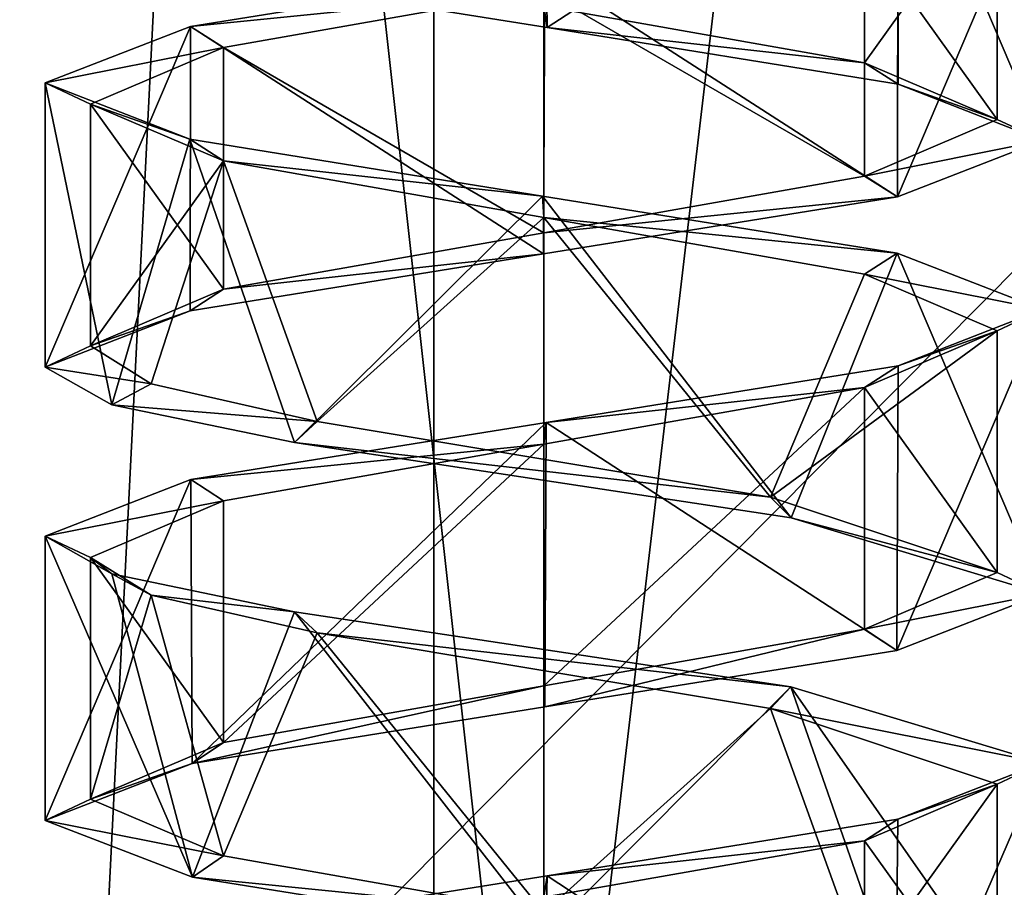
# Model space of a CAD drawing. Header units: millimetres. Extents: x -50 to 50, y -22 to 96.
# Tile 81 of 256: x -23.16 to -20.98, y 6.24 to 8.15. Entities that reach past the tile are written whole.
import ezdxf

# ---------------------------------------------------------------- set-up
doc = ezdxf.new("R2010")
doc.units = ezdxf.units.MM
doc.header["$LTSCALE"] = 65.185185
for name, color, linetype in [('1231', 7, 'CONTINUOUS'), ('1233', 7, 'CONTINUOUS'), ('1584', 7, 'CONTINUOUS'), ('1585', 7, 'CONTINUOUS'), ('1623', 7, 'CONTINUOUS'), ('1624', 7, 'CONTINUOUS'), ('3212', 7, 'CONTINUOUS'), ('3213', 7, 'CONTINUOUS'), ('3214', 7, 'CONTINUOUS'), ('3215', 7, 'CONTINUOUS'), ('3358', 7, 'CONTINUOUS'), ('3359', 7, 'CONTINUOUS'), ('3360', 7, 'CONTINUOUS'), ('3361', 7, 'CONTINUOUS'), ('3420', 7, 'CONTINUOUS'), ('3421', 7, 'CONTINUOUS'), ('3422', 7, 'CONTINUOUS'), ('3430', 7, 'CONTINUOUS'), ('3431', 7, 'CONTINUOUS'), ('3432', 7, 'CONTINUOUS'), ('3458', 7, 'CONTINUOUS'), ('3459', 7, 'CONTINUOUS'), ('3460', 7, 'CONTINUOUS'), ('3468', 7, 'CONTINUOUS'), ('3469', 7, 'CONTINUOUS'), ('3470', 7, 'CONTINUOUS'), ('3814', 7, 'CONTINUOUS'), ('3815', 7, 'CONTINUOUS'), ('3816', 7, 'CONTINUOUS'), ('3847', 7, 'CONTINUOUS'), ('3848', 7, 'CONTINUOUS'), ('3849', 7, 'CONTINUOUS'), ('3948', 7, 'CONTINUOUS'), ('3949', 7, 'CONTINUOUS'), ('3950', 7, 'CONTINUOUS'), ('3981', 7, 'CONTINUOUS'), ('3982', 7, 'CONTINUOUS'), ('3983', 7, 'CONTINUOUS'), ('474', 7, 'CONTINUOUS'), ('476', 7, 'CONTINUOUS'), ('65', 7, 'CONTINUOUS'), ('9', 7, 'CONTINUOUS')]:
    doc.layers.add(name, color=color, linetype=linetype)

msp = doc.modelspace()

# ---------------------------------------------------------------- linework, layer by layer
at = {"layer": '1231', "color": 7, "linetype": 'CONTINUOUS', "true_color": 0xe0f2ff}
for points in [[(-24, -14, -50), (-23.5, 20.5, -50), (-16.4697, 0, -50), (-24, -14, -50)], [(-23.5, 20.5, -50), (-15.5, 20.5, -50), (-16.4697, 0, -50), (-23.5, 20.5, -50)]]:
    msp.add_3dface(points, dxfattribs=at)
at = {"layer": '1233', "color": 7, "linetype": 'CONTINUOUS', "true_color": 0xe0f2ff}
for points in [[(-23.5, 20.5, 50), (-24, -14, 50), (-16.4697, 0, 50), (-23.5, 20.5, 50)], [(-20.5, 20.5, 50), (-23.5, 20.5, 50), (-16.4697, 0, 50), (-20.5, 20.5, 50)]]:
    msp.add_3dface(points, dxfattribs=at)
at = {"layer": '1584', "color": 7, "linetype": 'CONTINUOUS', "true_color": 0xe0f2ff}
for points in [[(-24, 23, 39), (-22, 23, 39), (-22, 5, 39), (-24, 23, 39)], [(-24, 5, 39), (-24, 23, 39), (-22, 5, 39), (-24, 5, 39)]]:
    msp.add_3dface(points, dxfattribs=at)
at = {"layer": '1585', "color": 7, "linetype": 'CONTINUOUS', "true_color": 0xe0f2ff}
for points in [[(-22, 5, 39), (-22, 23, 39), (-19.8787, 23, 39.8787), (-22, 5, 39)], [(-22, 5, 39), (-19.8787, 23, 39.8787), (-19.8787, 5, 39.8787), (-22, 5, 39)]]:
    msp.add_3dface(points, dxfattribs=at)
at = {"layer": '1623', "color": 7, "linetype": 'CONTINUOUS', "true_color": 0xe0f2ff}
for points in [[(-22, 5, -39), (-19.8787, 5, -39.8787), (-22, 23, -39), (-22, 5, -39)], [(-22, 23, -39), (-19.8787, 5, -39.8787), (-19.8787, 23, -39.8787), (-22, 23, -39)]]:
    msp.add_3dface(points, dxfattribs=at)
at = {"layer": '1624', "color": 7, "linetype": 'CONTINUOUS', "true_color": 0xe0f2ff}
for points in [[(-24, 5, -39), (-22, 5, -39), (-22, 23, -39), (-24, 5, -39)], [(-24, 5, -39), (-22, 23, -39), (-24, 23, -39), (-24, 5, -39)]]:
    msp.add_3dface(points, dxfattribs=at)
at = {"layer": '3212', "linetype": 'CONTINUOUS'}
for points in [[(-22.55, 6.8468, -42.9526), (-21.4551, 6.681, -42.9555), (-22.5, 6.8002, -42.866), (-22.55, 6.8468, -42.9526)], [(-22.5, 6.8002, -42.866), (-21.4551, 6.681, -42.9555), (-21.5, 6.6335, -42.866), (-22.5, 6.8002, -42.866)], [(-21.4551, 6.681, -42.9555), (-20.9, 6.5135, -42), (-21.5, 6.6335, -42.866), (-21.4551, 6.681, -42.9555)], [(-21.5, 6.6335, -42.866), (-20.9, 6.5135, -42), (-21, 6.4668, -42), (-21.5, 6.6335, -42.866)], [(-20.9, 6.5135, -42), (-21.2194, 6.3891, -41.225), (-21, 6.4668, -42), (-20.9, 6.5135, -42)], [(-21, 6.4668, -42), (-21.2194, 6.3891, -41.225), (-21.2929, 6.3418, -41.2929), (-21, 6.4668, -42)], [(-21.2194, 6.3891, -41.225), (-21.9931, 6.2645, -40.9), (-21.2929, 6.3418, -41.2929), (-21.2194, 6.3891, -41.225)], [(-21.2929, 6.3418, -41.2929), (-21.9931, 6.2645, -40.9), (-21.9999, 6.2169, -41), (-21.2929, 6.3418, -41.2929)], [(-21.9931, 6.2645, -40.9), (-22.7742, 6.1392, -41.2186), (-21.9999, 6.2169, -41), (-21.9931, 6.2645, -40.9)]]:
    msp.add_3dface(points, dxfattribs=at)
at = {"layer": '3213', "linetype": 'CONTINUOUS'}
for points in [[(-22.5, 7.2665, -42.866), (-21.5, 7.0998, -42.866), (-22.55, 7.2199, -42.9526), (-22.5, 7.2665, -42.866)], [(-22.55, 7.2199, -42.9526), (-21.5, 7.0998, -42.866), (-21.4545, 7.0539, -42.9552), (-22.55, 7.2199, -42.9526)], [(-21.5, 7.0998, -42.866), (-21, 6.9332, -42), (-21.4545, 7.0539, -42.9552), (-21.5, 7.0998, -42.866)], [(-21.4545, 7.0539, -42.9552), (-21, 6.9332, -42), (-20.9, 6.8865, -42), (-21.4545, 7.0539, -42.9552)], [(-21, 6.9332, -42), (-21.2929, 6.8082, -41.2929), (-20.9, 6.8865, -42), (-21, 6.9332, -42)], [(-20.9, 6.8865, -42), (-21.2929, 6.8082, -41.2929), (-21.2219, 6.7616, -41.2224), (-20.9, 6.8865, -42)], [(-21.2929, 6.8082, -41.2929), (-21.9999, 6.6832, -41), (-21.9978, 6.6368, -40.9), (-21.2929, 6.8082, -41.2929)], [(-21.2219, 6.7616, -41.2224), (-21.2929, 6.8082, -41.2929), (-21.9978, 6.6368, -40.9), (-21.2219, 6.7616, -41.2224)], [(-21.9999, 6.6832, -41), (-22.7071, 6.5582, -41.2929), (-22.7759, 6.5119, -41.2203), (-21.9999, 6.6832, -41)], [(-21.9978, 6.6368, -40.9), (-21.9999, 6.6832, -41), (-22.7759, 6.5119, -41.2203), (-21.9978, 6.6368, -40.9)], [(-22.7071, 6.5582, -41.2929), (-23, 6.4332, -42), (-22.7759, 6.5119, -41.2203), (-22.7071, 6.5582, -41.2929)], [(-22.7759, 6.5119, -41.2203), (-23, 6.4332, -42), (-23.1, 6.3865, -42), (-22.7759, 6.5119, -41.2203)], [(-23, 6.4332, -42), (-22.7071, 6.3082, -42.7071), (-23.1, 6.3865, -42), (-23, 6.4332, -42)], [(-23.1, 6.3865, -42), (-22.7071, 6.3082, -42.7071), (-22.7754, 6.261, -42.7803), (-23.1, 6.3865, -42)], [(-22.7071, 6.3082, -42.7071), (-22, 6.1832, -43), (-22.7754, 6.261, -42.7803), (-22.7071, 6.3082, -42.7071)], [(-22.7754, 6.261, -42.7803), (-22, 6.1832, -43), (-21.9968, 6.1361, -43.1), (-22.7754, 6.261, -42.7803)]]:
    msp.add_3dface(points, dxfattribs=at)
at = {"layer": '3214', "linetype": 'CONTINUOUS'}
for points in [[(-21.9978, 8.2638, -40.9), (-22.7795, 8.1381, -41.2239), (-21.9999, 8.2169, -41), (-21.9978, 8.2638, -40.9)], [(-21.9999, 8.2169, -41), (-22.7795, 8.1381, -41.2239), (-22.7071, 8.0918, -41.2929), (-21.9999, 8.2169, -41)], [(-22.7795, 8.1381, -41.2239), (-23.1, 8.0135, -42), (-22.7071, 8.0918, -41.2929), (-22.7795, 8.1381, -41.2239)], [(-22.7071, 8.0918, -41.2929), (-23.1, 8.0135, -42), (-23, 7.9668, -42), (-22.7071, 8.0918, -41.2929)], [(-23.1, 8.0135, -42), (-22.7811, 7.8891, -42.7746), (-23, 7.9668, -42), (-23.1, 8.0135, -42)], [(-23, 7.9668, -42), (-22.7811, 7.8891, -42.7746), (-22.7071, 7.8418, -42.7071), (-23, 7.9668, -42)], [(-22.7811, 7.8891, -42.7746), (-22.0035, 7.764, -43.1), (-22.7071, 7.8418, -42.7071), (-22.7811, 7.8891, -42.7746)], [(-22.7071, 7.8418, -42.7071), (-22.0035, 7.764, -43.1), (-22, 7.7168, -43), (-22.7071, 7.8418, -42.7071)], [(-22.0035, 7.764, -43.1), (-21.2209, 7.6382, -42.7765), (-22, 7.7168, -43), (-22.0035, 7.764, -43.1)], [(-22, 7.7168, -43), (-21.2209, 7.6382, -42.7765), (-21.2929, 7.5918, -42.7071), (-22, 7.7168, -43)], [(-21.2209, 7.6382, -42.7765), (-20.9, 7.5135, -42), (-21.2929, 7.5918, -42.7071), (-21.2209, 7.6382, -42.7765)], [(-21.2929, 7.5918, -42.7071), (-20.9, 7.5135, -42), (-21, 7.4668, -42), (-21.2929, 7.5918, -42.7071)], [(-20.9, 7.5135, -42), (-21.2187, 7.3892, -41.2257), (-21, 7.4668, -42), (-20.9, 7.5135, -42)], [(-21, 7.4668, -42), (-21.2187, 7.3892, -41.2257), (-21.2929, 7.3418, -41.2929), (-21, 7.4668, -42)], [(-21.2187, 7.3892, -41.2257), (-21.9954, 7.2641, -40.9), (-21.2929, 7.3418, -41.2929), (-21.2187, 7.3892, -41.2257)], [(-21.2929, 7.3418, -41.2929), (-21.9954, 7.2641, -40.9), (-22.0001, 7.2168, -41), (-21.2929, 7.3418, -41.2929)], [(-21.9954, 7.2641, -40.9), (-22.7787, 7.1383, -41.223), (-22.0001, 7.2168, -41), (-21.9954, 7.2641, -40.9)], [(-22.0001, 7.2168, -41), (-22.7787, 7.1383, -41.223), (-22.7071, 7.0918, -41.2929), (-22.0001, 7.2168, -41)], [(-22.7787, 7.1383, -41.223), (-23.1, 7.0135, -42), (-22.7071, 7.0918, -41.2929), (-22.7787, 7.1383, -41.223)], [(-22.7071, 7.0918, -41.2929), (-23.1, 7.0135, -42), (-23, 6.9668, -42), (-22.7071, 7.0918, -41.2929)], [(-23, 6.9668, -42), (-23.1, 7.0135, -42), (-22.9534, 6.9304, -42.5487), (-23, 6.9668, -42)], [(-22.866, 6.8835, -42.5), (-23, 6.9668, -42), (-22.9534, 6.9304, -42.5487), (-22.866, 6.8835, -42.5)], [(-22.55, 6.8468, -42.9526), (-22.866, 6.8835, -42.5), (-22.9534, 6.9304, -42.5487), (-22.55, 6.8468, -42.9526)], [(-22.55, 6.8468, -42.9526), (-22.5, 6.8002, -42.866), (-22.866, 6.8835, -42.5), (-22.55, 6.8468, -42.9526)]]:
    msp.add_3dface(points, dxfattribs=at)
at = {"layer": '3215', "linetype": 'CONTINUOUS'}
for points in [[(-22.7754, 8.261, -42.7802), (-22, 8.1832, -43), (-21.9932, 8.1355, -43.1), (-22.7754, 8.261, -42.7802)], [(-22, 8.1832, -43), (-21.2929, 8.0582, -42.7071), (-21.9932, 8.1355, -43.1), (-22, 8.1832, -43)], [(-21.9932, 8.1355, -43.1), (-21.2929, 8.0582, -42.7071), (-21.2185, 8.0108, -42.7741), (-21.9932, 8.1355, -43.1)], [(-21.2929, 8.0582, -42.7071), (-21, 7.9332, -42), (-21.2185, 8.0108, -42.7741), (-21.2929, 8.0582, -42.7071)], [(-21.2185, 8.0108, -42.7741), (-21, 7.9332, -42), (-20.9, 7.8865, -42), (-21.2185, 8.0108, -42.7741)], [(-21, 7.9332, -42), (-21.2929, 7.8081, -41.2929), (-20.9, 7.8865, -42), (-21, 7.9332, -42)], [(-20.9, 7.8865, -42), (-21.2929, 7.8081, -41.2929), (-21.2205, 7.7619, -41.2239), (-20.9, 7.8865, -42)], [(-21.2929, 7.8081, -41.2929), (-22.0001, 7.6831, -41), (-21.2205, 7.7619, -41.2239), (-21.2929, 7.8081, -41.2929)], [(-21.2205, 7.7619, -41.2239), (-22.0001, 7.6831, -41), (-22.0012, 7.6363, -40.9), (-21.2205, 7.7619, -41.2239)], [(-22.0001, 7.6831, -41), (-22.7071, 7.5582, -41.2929), (-22.0012, 7.6363, -40.9), (-22.0001, 7.6831, -41)], [(-22.0012, 7.6363, -40.9), (-22.7071, 7.5582, -41.2929), (-22.7803, 7.511, -41.2247), (-22.0012, 7.6363, -40.9)], [(-22.7071, 7.5582, -41.2929), (-23, 7.4332, -42), (-22.7803, 7.511, -41.2247), (-22.7071, 7.5582, -41.2929)], [(-22.7803, 7.511, -41.2247), (-23, 7.4332, -42), (-23.1, 7.3865, -42), (-22.7803, 7.511, -41.2247)], [(-23, 7.4332, -42), (-22.866, 7.3498, -42.5), (-23.1, 7.3865, -42), (-23, 7.4332, -42)], [(-23.1, 7.3865, -42), (-22.866, 7.3498, -42.5), (-22.9533, 7.3034, -42.5488), (-23.1, 7.3865, -42)], [(-22.866, 7.3498, -42.5), (-22.5, 7.2665, -42.866), (-22.9533, 7.3034, -42.5488), (-22.866, 7.3498, -42.5)], [(-22.5, 7.2665, -42.866), (-22.55, 7.2199, -42.9526), (-22.9533, 7.3034, -42.5488), (-22.5, 7.2665, -42.866)]]:
    msp.add_3dface(points, dxfattribs=at)
at = {"layer": '3358', "linetype": 'CONTINUOUS'}
for points in [[(-22.55, 6.8468, 41.0474), (-21.4551, 6.681, 41.0445), (-22.5, 6.8002, 41.134), (-22.55, 6.8468, 41.0474)], [(-22.5, 6.8002, 41.134), (-21.4551, 6.681, 41.0445), (-21.5, 6.6335, 41.134), (-22.5, 6.8002, 41.134)], [(-21.4551, 6.681, 41.0445), (-20.9, 6.5135, 42), (-21.5, 6.6335, 41.134), (-21.4551, 6.681, 41.0445)], [(-21.5, 6.6335, 41.134), (-20.9, 6.5135, 42), (-21, 6.4668, 42), (-21.5, 6.6335, 41.134)], [(-20.9, 6.5135, 42), (-21.2194, 6.3891, 42.775), (-21, 6.4668, 42), (-20.9, 6.5135, 42)], [(-21, 6.4668, 42), (-21.2194, 6.3891, 42.775), (-21.2929, 6.3418, 42.7071), (-21, 6.4668, 42)], [(-21.2194, 6.3891, 42.775), (-21.9931, 6.2645, 43.1), (-21.2929, 6.3418, 42.7071), (-21.2194, 6.3891, 42.775)], [(-21.2929, 6.3418, 42.7071), (-21.9931, 6.2645, 43.1), (-21.9999, 6.2169, 43), (-21.2929, 6.3418, 42.7071)], [(-21.9931, 6.2645, 43.1), (-22.7742, 6.1392, 42.7814), (-21.9999, 6.2169, 43), (-21.9931, 6.2645, 43.1)]]:
    msp.add_3dface(points, dxfattribs=at)
at = {"layer": '3359', "linetype": 'CONTINUOUS'}
for points in [[(-22.5, 7.2665, 41.134), (-21.5, 7.0998, 41.134), (-22.55, 7.2199, 41.0474), (-22.5, 7.2665, 41.134)], [(-22.55, 7.2199, 41.0474), (-21.5, 7.0998, 41.134), (-21.4545, 7.0539, 41.0448), (-22.55, 7.2199, 41.0474)], [(-21.5, 7.0998, 41.134), (-21, 6.9332, 42), (-21.4545, 7.0539, 41.0448), (-21.5, 7.0998, 41.134)], [(-21.4545, 7.0539, 41.0448), (-21, 6.9332, 42), (-20.9, 6.8865, 42), (-21.4545, 7.0539, 41.0448)], [(-21, 6.9332, 42), (-21.2929, 6.8082, 42.7071), (-20.9, 6.8865, 42), (-21, 6.9332, 42)], [(-20.9, 6.8865, 42), (-21.2929, 6.8082, 42.7071), (-21.2219, 6.7616, 42.7776), (-20.9, 6.8865, 42)], [(-21.2929, 6.8082, 42.7071), (-21.9999, 6.6832, 43), (-21.9978, 6.6368, 43.1), (-21.2929, 6.8082, 42.7071)], [(-21.2219, 6.7616, 42.7776), (-21.2929, 6.8082, 42.7071), (-21.9978, 6.6368, 43.1), (-21.2219, 6.7616, 42.7776)], [(-21.9999, 6.6832, 43), (-22.7071, 6.5582, 42.7071), (-22.7759, 6.5119, 42.7797), (-21.9999, 6.6832, 43)], [(-21.9978, 6.6368, 43.1), (-21.9999, 6.6832, 43), (-22.7759, 6.5119, 42.7797), (-21.9978, 6.6368, 43.1)], [(-22.7071, 6.5582, 42.7071), (-23, 6.4332, 42), (-22.7759, 6.5119, 42.7797), (-22.7071, 6.5582, 42.7071)], [(-22.7759, 6.5119, 42.7797), (-23, 6.4332, 42), (-23.1, 6.3865, 42), (-22.7759, 6.5119, 42.7797)], [(-23, 6.4332, 42), (-22.7071, 6.3082, 41.2929), (-23.1, 6.3865, 42), (-23, 6.4332, 42)], [(-23.1, 6.3865, 42), (-22.7071, 6.3082, 41.2929), (-22.7754, 6.261, 41.2197), (-23.1, 6.3865, 42)], [(-22.7071, 6.3082, 41.2929), (-22, 6.1832, 41), (-22.7754, 6.261, 41.2197), (-22.7071, 6.3082, 41.2929)], [(-22.7754, 6.261, 41.2197), (-22, 6.1832, 41), (-21.9968, 6.1361, 40.9), (-22.7754, 6.261, 41.2197)]]:
    msp.add_3dface(points, dxfattribs=at)
at = {"layer": '3360', "linetype": 'CONTINUOUS'}
for points in [[(-21.9978, 8.2638, 43.1), (-22.7795, 8.1381, 42.7761), (-21.9999, 8.2169, 43), (-21.9978, 8.2638, 43.1)], [(-21.9999, 8.2169, 43), (-22.7795, 8.1381, 42.7761), (-22.7071, 8.0918, 42.7071), (-21.9999, 8.2169, 43)], [(-22.7795, 8.1381, 42.7761), (-23.1, 8.0135, 42), (-22.7071, 8.0918, 42.7071), (-22.7795, 8.1381, 42.7761)], [(-22.7071, 8.0918, 42.7071), (-23.1, 8.0135, 42), (-23, 7.9668, 42), (-22.7071, 8.0918, 42.7071)], [(-23.1, 8.0135, 42), (-22.7811, 7.8891, 41.2254), (-23, 7.9668, 42), (-23.1, 8.0135, 42)], [(-23, 7.9668, 42), (-22.7811, 7.8891, 41.2254), (-22.7071, 7.8418, 41.2929), (-23, 7.9668, 42)], [(-22.7811, 7.8891, 41.2254), (-22.0035, 7.764, 40.9), (-22.7071, 7.8418, 41.2929), (-22.7811, 7.8891, 41.2254)], [(-22.7071, 7.8418, 41.2929), (-22.0035, 7.764, 40.9), (-22, 7.7168, 41), (-22.7071, 7.8418, 41.2929)], [(-22.0035, 7.764, 40.9), (-21.2209, 7.6382, 41.2235), (-22, 7.7168, 41), (-22.0035, 7.764, 40.9)], [(-22, 7.7168, 41), (-21.2209, 7.6382, 41.2235), (-21.2929, 7.5918, 41.2929), (-22, 7.7168, 41)], [(-21.2209, 7.6382, 41.2235), (-20.9, 7.5135, 42), (-21.2929, 7.5918, 41.2929), (-21.2209, 7.6382, 41.2235)], [(-21.2929, 7.5918, 41.2929), (-20.9, 7.5135, 42), (-21, 7.4668, 42), (-21.2929, 7.5918, 41.2929)], [(-20.9, 7.5135, 42), (-21.2187, 7.3892, 42.7743), (-21, 7.4668, 42), (-20.9, 7.5135, 42)], [(-21, 7.4668, 42), (-21.2187, 7.3892, 42.7743), (-21.2929, 7.3418, 42.7071), (-21, 7.4668, 42)], [(-21.2187, 7.3892, 42.7743), (-21.9954, 7.2641, 43.1), (-21.2929, 7.3418, 42.7071), (-21.2187, 7.3892, 42.7743)], [(-21.2929, 7.3418, 42.7071), (-21.9954, 7.2641, 43.1), (-22.0001, 7.2168, 43), (-21.2929, 7.3418, 42.7071)], [(-21.9954, 7.2641, 43.1), (-22.7787, 7.1383, 42.777), (-22.0001, 7.2168, 43), (-21.9954, 7.2641, 43.1)], [(-22.0001, 7.2168, 43), (-22.7787, 7.1383, 42.777), (-22.7071, 7.0918, 42.7071), (-22.0001, 7.2168, 43)], [(-22.7787, 7.1383, 42.777), (-23.1, 7.0135, 42), (-22.7071, 7.0918, 42.7071), (-22.7787, 7.1383, 42.777)], [(-22.7071, 7.0918, 42.7071), (-23.1, 7.0135, 42), (-23, 6.9668, 42), (-22.7071, 7.0918, 42.7071)], [(-23, 6.9668, 42), (-23.1, 7.0135, 42), (-22.9534, 6.9304, 41.4513), (-23, 6.9668, 42)], [(-22.866, 6.8835, 41.5), (-23, 6.9668, 42), (-22.9534, 6.9304, 41.4513), (-22.866, 6.8835, 41.5)], [(-22.55, 6.8468, 41.0474), (-22.866, 6.8835, 41.5), (-22.9534, 6.9304, 41.4513), (-22.55, 6.8468, 41.0474)], [(-22.55, 6.8468, 41.0474), (-22.5, 6.8002, 41.134), (-22.866, 6.8835, 41.5), (-22.55, 6.8468, 41.0474)]]:
    msp.add_3dface(points, dxfattribs=at)
at = {"layer": '3361', "linetype": 'CONTINUOUS'}
for points in [[(-22.7754, 8.261, 41.2198), (-22, 8.1832, 41), (-21.9932, 8.1355, 40.9), (-22.7754, 8.261, 41.2198)], [(-22, 8.1832, 41), (-21.2929, 8.0582, 41.2929), (-21.9932, 8.1355, 40.9), (-22, 8.1832, 41)], [(-21.9932, 8.1355, 40.9), (-21.2929, 8.0582, 41.2929), (-21.2185, 8.0108, 41.2259), (-21.9932, 8.1355, 40.9)], [(-21.2929, 8.0582, 41.2929), (-21, 7.9332, 42), (-21.2185, 8.0108, 41.2259), (-21.2929, 8.0582, 41.2929)], [(-21.2185, 8.0108, 41.2259), (-21, 7.9332, 42), (-20.9, 7.8865, 42), (-21.2185, 8.0108, 41.2259)], [(-21, 7.9332, 42), (-21.2929, 7.8081, 42.7071), (-20.9, 7.8865, 42), (-21, 7.9332, 42)], [(-20.9, 7.8865, 42), (-21.2929, 7.8081, 42.7071), (-21.2205, 7.7619, 42.7761), (-20.9, 7.8865, 42)], [(-21.2929, 7.8081, 42.7071), (-22.0001, 7.6831, 43), (-21.2205, 7.7619, 42.7761), (-21.2929, 7.8081, 42.7071)], [(-21.2205, 7.7619, 42.7761), (-22.0001, 7.6831, 43), (-22.0012, 7.6363, 43.1), (-21.2205, 7.7619, 42.7761)], [(-22.0001, 7.6831, 43), (-22.7071, 7.5582, 42.7071), (-22.0012, 7.6363, 43.1), (-22.0001, 7.6831, 43)], [(-22.0012, 7.6363, 43.1), (-22.7071, 7.5582, 42.7071), (-22.7803, 7.511, 42.7753), (-22.0012, 7.6363, 43.1)], [(-22.7071, 7.5582, 42.7071), (-23, 7.4332, 42), (-22.7803, 7.511, 42.7753), (-22.7071, 7.5582, 42.7071)], [(-22.7803, 7.511, 42.7753), (-23, 7.4332, 42), (-23.1, 7.3865, 42), (-22.7803, 7.511, 42.7753)], [(-23, 7.4332, 42), (-22.866, 7.3498, 41.5), (-23.1, 7.3865, 42), (-23, 7.4332, 42)], [(-23.1, 7.3865, 42), (-22.866, 7.3498, 41.5), (-22.9533, 7.3034, 41.4512), (-23.1, 7.3865, 42)], [(-22.866, 7.3498, 41.5), (-22.5, 7.2665, 41.134), (-22.9533, 7.3034, 41.4512), (-22.866, 7.3498, 41.5)], [(-22.5, 7.2665, 41.134), (-22.55, 7.2199, 41.0474), (-22.9533, 7.3034, 41.4512), (-22.5, 7.2665, 41.134)]]:
    msp.add_3dface(points, dxfattribs=at)
at = {"layer": '3420', "color": 7, "linetype": 'CONTINUOUS', "true_color": 0xe0f2ff}
for points in [[(-22.0008, 8.7636, 40.9), (-22.7754, 8.261, 41.2198), (-21.9932, 8.1355, 40.9), (-22.0008, 8.7636, 40.9)], [(-21.2201, 8.6381, 41.2242), (-22.0008, 8.7636, 40.9), (-21.9932, 8.1355, 40.9), (-21.2201, 8.6381, 41.2242)], [(-21.2201, 8.6381, 41.2242), (-21.9932, 8.1355, 40.9), (-21.2185, 8.0108, 41.2259), (-21.2201, 8.6381, 41.2242)], [(-20.9, 8.5135, 42), (-21.2201, 8.6381, 41.2242), (-20.9, 7.8865, 42), (-20.9, 8.5135, 42)], [(-21.2201, 8.6381, 41.2242), (-21.2185, 8.0108, 41.2259), (-20.9, 7.8865, 42), (-21.2201, 8.6381, 41.2242)]]:
    msp.add_3dface(points, dxfattribs=at)
at = {"layer": '3421', "color": 7, "linetype": 'CONTINUOUS', "true_color": 0xe0f2ff}
for points in [[(-22.7811, 7.8891, 41.2254), (-23.1, 8.0135, 42), (-22.9533, 7.3034, 41.4512), (-22.7811, 7.8891, 41.2254)], [(-23.1, 8.0135, 42), (-23.1, 7.3865, 42), (-22.9533, 7.3034, 41.4512), (-23.1, 8.0135, 42)], [(-22.55, 7.2199, 41.0474), (-22.7811, 7.8891, 41.2254), (-22.9533, 7.3034, 41.4512), (-22.55, 7.2199, 41.0474)], [(-22.55, 7.2199, 41.0474), (-22.0035, 7.764, 40.9), (-22.7811, 7.8891, 41.2254), (-22.55, 7.2199, 41.0474)], [(-22.55, 7.2199, 41.0474), (-21.4545, 7.0539, 41.0448), (-22.0035, 7.764, 40.9), (-22.55, 7.2199, 41.0474)], [(-21.4545, 7.0539, 41.0448), (-21.2209, 7.6382, 41.2235), (-22.0035, 7.764, 40.9), (-21.4545, 7.0539, 41.0448)], [(-21.4545, 7.0539, 41.0448), (-20.9, 6.8865, 42), (-21.2209, 7.6382, 41.2235), (-21.4545, 7.0539, 41.0448)], [(-20.9, 6.8865, 42), (-20.9, 7.5135, 42), (-21.2209, 7.6382, 41.2235), (-20.9, 6.8865, 42)]]:
    msp.add_3dface(points, dxfattribs=at)
at = {"layer": '3422', "color": 7, "linetype": 'CONTINUOUS', "true_color": 0xe0f2ff}
for points in [[(-23.1, 6.3865, 42), (-22.7754, 6.261, 41.2197), (-23.1, 7.0135, 42), (-23.1, 6.3865, 42)], [(-23.1, 7.0135, 42), (-22.7754, 6.261, 41.2197), (-22.9534, 6.9304, 41.4513), (-23.1, 7.0135, 42)], [(-22.7754, 6.261, 41.2197), (-22.55, 6.8468, 41.0474), (-22.9534, 6.9304, 41.4513), (-22.7754, 6.261, 41.2197)], [(-22.55, 6.8468, 41.0474), (-22.7754, 6.261, 41.2197), (-21.9968, 6.1361, 40.9), (-22.55, 6.8468, 41.0474)], [(-21.4551, 6.681, 41.0445), (-22.55, 6.8468, 41.0474), (-21.9968, 6.1361, 40.9), (-21.4551, 6.681, 41.0445)], [(-21.4551, 6.681, 41.0445), (-21.9968, 6.1361, 40.9), (-21.2213, 6.0114, 41.223), (-21.4551, 6.681, 41.0445)], [(-20.9, 6.5135, 42), (-21.4551, 6.681, 41.0445), (-20.9, 5.8865, 42), (-20.9, 6.5135, 42)], [(-21.4551, 6.681, 41.0445), (-21.2213, 6.0114, 41.223), (-20.9, 5.8865, 42), (-21.4551, 6.681, 41.0445)]]:
    msp.add_3dface(points, dxfattribs=at)
at = {"layer": '3430', "color": 7, "linetype": 'CONTINUOUS', "true_color": 0xe0f2ff}
for points in [[(-21.2193, 8.3891, 42.7749), (-20.9, 8.5135, 42), (-21.2205, 7.7619, 42.7761), (-21.2193, 8.3891, 42.7749)], [(-20.9, 8.5135, 42), (-20.9, 7.8865, 42), (-21.2205, 7.7619, 42.7761), (-20.9, 8.5135, 42)], [(-21.9978, 8.2638, 43.1), (-21.2193, 8.3891, 42.7749), (-21.2205, 7.7619, 42.7761), (-21.9978, 8.2638, 43.1)], [(-22.7795, 8.1381, 42.7761), (-21.9978, 8.2638, 43.1), (-22.0012, 7.6363, 43.1), (-22.7795, 8.1381, 42.7761)], [(-21.9978, 8.2638, 43.1), (-21.2205, 7.7619, 42.7761), (-22.0012, 7.6363, 43.1), (-21.9978, 8.2638, 43.1)], [(-23.1, 8.0135, 42), (-22.7795, 8.1381, 42.7761), (-23.1, 7.3865, 42), (-23.1, 8.0135, 42)], [(-22.7795, 8.1381, 42.7761), (-22.7803, 7.511, 42.7753), (-23.1, 7.3865, 42), (-22.7795, 8.1381, 42.7761)], [(-22.7795, 8.1381, 42.7761), (-22.0012, 7.6363, 43.1), (-22.7803, 7.511, 42.7753), (-22.7795, 8.1381, 42.7761)]]:
    msp.add_3dface(points, dxfattribs=at)
at = {"layer": '3431', "color": 7, "linetype": 'CONTINUOUS', "true_color": 0xe0f2ff}
for points in [[(-20.9, 6.8865, 42), (-21.2219, 6.7616, 42.7776), (-20.9, 7.5135, 42), (-20.9, 6.8865, 42)], [(-21.2219, 6.7616, 42.7776), (-21.2187, 7.3892, 42.7743), (-20.9, 7.5135, 42), (-21.2219, 6.7616, 42.7776)], [(-21.2219, 6.7616, 42.7776), (-21.9954, 7.2641, 43.1), (-21.2187, 7.3892, 42.7743), (-21.2219, 6.7616, 42.7776)], [(-22.7759, 6.5119, 42.7797), (-22.7787, 7.1383, 42.777), (-21.9954, 7.2641, 43.1), (-22.7759, 6.5119, 42.7797)], [(-21.9978, 6.6368, 43.1), (-22.7759, 6.5119, 42.7797), (-21.9954, 7.2641, 43.1), (-21.9978, 6.6368, 43.1)], [(-21.2219, 6.7616, 42.7776), (-21.9978, 6.6368, 43.1), (-21.9954, 7.2641, 43.1), (-21.2219, 6.7616, 42.7776)], [(-22.7759, 6.5119, 42.7797), (-23.1, 6.3865, 42), (-22.7787, 7.1383, 42.777), (-22.7759, 6.5119, 42.7797)], [(-23.1, 6.3865, 42), (-23.1, 7.0135, 42), (-22.7787, 7.1383, 42.777), (-23.1, 6.3865, 42)]]:
    msp.add_3dface(points, dxfattribs=at)
at = {"layer": '3432', "color": 7, "linetype": 'CONTINUOUS', "true_color": 0xe0f2ff}
for points in [[(-21.2194, 6.3891, 42.775), (-20.9, 6.5135, 42), (-21.2258, 5.7608, 42.7814), (-21.2194, 6.3891, 42.775)], [(-20.9, 6.5135, 42), (-20.9, 5.8865, 42), (-21.2258, 5.7608, 42.7814), (-20.9, 6.5135, 42)], [(-21.9931, 6.2645, 43.1), (-21.2194, 6.3891, 42.775), (-21.2258, 5.7608, 42.7814), (-21.9931, 6.2645, 43.1)], [(-22.7742, 6.1392, 42.7814), (-21.9931, 6.2645, 43.1), (-22.0069, 5.6355, 43.1), (-22.7742, 6.1392, 42.7814)], [(-21.9931, 6.2645, 43.1), (-21.2258, 5.7608, 42.7814), (-22.0069, 5.6355, 43.1), (-21.9931, 6.2645, 43.1)]]:
    msp.add_3dface(points, dxfattribs=at)
at = {"layer": '3458', "color": 7, "linetype": 'CONTINUOUS', "true_color": 0xe0f2ff}
for points in [[(-22.0008, 8.7636, -43.1), (-22.7754, 8.261, -42.7802), (-21.9932, 8.1355, -43.1), (-22.0008, 8.7636, -43.1)], [(-21.2201, 8.6381, -42.7758), (-22.0008, 8.7636, -43.1), (-21.9932, 8.1355, -43.1), (-21.2201, 8.6381, -42.7758)], [(-21.2201, 8.6381, -42.7758), (-21.9932, 8.1355, -43.1), (-21.2185, 8.0108, -42.7741), (-21.2201, 8.6381, -42.7758)], [(-20.9, 8.5135, -42), (-21.2201, 8.6381, -42.7758), (-20.9, 7.8865, -42), (-20.9, 8.5135, -42)], [(-21.2201, 8.6381, -42.7758), (-21.2185, 8.0108, -42.7741), (-20.9, 7.8865, -42), (-21.2201, 8.6381, -42.7758)]]:
    msp.add_3dface(points, dxfattribs=at)
at = {"layer": '3459', "color": 7, "linetype": 'CONTINUOUS', "true_color": 0xe0f2ff}
for points in [[(-22.7811, 7.8891, -42.7746), (-23.1, 8.0135, -42), (-22.9533, 7.3034, -42.5488), (-22.7811, 7.8891, -42.7746)], [(-23.1, 8.0135, -42), (-23.1, 7.3865, -42), (-22.9533, 7.3034, -42.5488), (-23.1, 8.0135, -42)], [(-22.55, 7.2199, -42.9526), (-22.7811, 7.8891, -42.7746), (-22.9533, 7.3034, -42.5488), (-22.55, 7.2199, -42.9526)], [(-22.55, 7.2199, -42.9526), (-22.0035, 7.764, -43.1), (-22.7811, 7.8891, -42.7746), (-22.55, 7.2199, -42.9526)], [(-22.55, 7.2199, -42.9526), (-21.4545, 7.0539, -42.9552), (-22.0035, 7.764, -43.1), (-22.55, 7.2199, -42.9526)], [(-21.4545, 7.0539, -42.9552), (-21.2209, 7.6382, -42.7765), (-22.0035, 7.764, -43.1), (-21.4545, 7.0539, -42.9552)], [(-21.4545, 7.0539, -42.9552), (-20.9, 6.8865, -42), (-21.2209, 7.6382, -42.7765), (-21.4545, 7.0539, -42.9552)], [(-20.9, 6.8865, -42), (-20.9, 7.5135, -42), (-21.2209, 7.6382, -42.7765), (-20.9, 6.8865, -42)]]:
    msp.add_3dface(points, dxfattribs=at)
at = {"layer": '3460', "color": 7, "linetype": 'CONTINUOUS', "true_color": 0xe0f2ff}
for points in [[(-23.1, 6.3865, -42), (-22.7754, 6.261, -42.7803), (-23.1, 7.0135, -42), (-23.1, 6.3865, -42)], [(-23.1, 7.0135, -42), (-22.7754, 6.261, -42.7803), (-22.9534, 6.9304, -42.5487), (-23.1, 7.0135, -42)], [(-22.7754, 6.261, -42.7803), (-22.55, 6.8468, -42.9526), (-22.9534, 6.9304, -42.5487), (-22.7754, 6.261, -42.7803)], [(-22.55, 6.8468, -42.9526), (-22.7754, 6.261, -42.7803), (-21.9968, 6.1361, -43.1), (-22.55, 6.8468, -42.9526)], [(-21.4551, 6.681, -42.9555), (-22.55, 6.8468, -42.9526), (-21.9968, 6.1361, -43.1), (-21.4551, 6.681, -42.9555)], [(-21.4551, 6.681, -42.9555), (-21.9968, 6.1361, -43.1), (-21.2213, 6.0114, -42.777), (-21.4551, 6.681, -42.9555)], [(-20.9, 6.5135, -42), (-21.4551, 6.681, -42.9555), (-20.9, 5.8865, -42), (-20.9, 6.5135, -42)], [(-21.4551, 6.681, -42.9555), (-21.2213, 6.0114, -42.777), (-20.9, 5.8865, -42), (-21.4551, 6.681, -42.9555)]]:
    msp.add_3dface(points, dxfattribs=at)
at = {"layer": '3468', "color": 7, "linetype": 'CONTINUOUS', "true_color": 0xe0f2ff}
for points in [[(-21.2193, 8.3891, -41.2251), (-20.9, 8.5135, -42), (-21.2205, 7.7619, -41.2239), (-21.2193, 8.3891, -41.2251)], [(-20.9, 8.5135, -42), (-20.9, 7.8865, -42), (-21.2205, 7.7619, -41.2239), (-20.9, 8.5135, -42)], [(-21.9978, 8.2638, -40.9), (-21.2193, 8.3891, -41.2251), (-21.2205, 7.7619, -41.2239), (-21.9978, 8.2638, -40.9)], [(-22.7795, 8.1381, -41.2239), (-21.9978, 8.2638, -40.9), (-22.0012, 7.6363, -40.9), (-22.7795, 8.1381, -41.2239)], [(-21.9978, 8.2638, -40.9), (-21.2205, 7.7619, -41.2239), (-22.0012, 7.6363, -40.9), (-21.9978, 8.2638, -40.9)], [(-23.1, 8.0135, -42), (-22.7795, 8.1381, -41.2239), (-23.1, 7.3865, -42), (-23.1, 8.0135, -42)], [(-22.7795, 8.1381, -41.2239), (-22.7803, 7.511, -41.2247), (-23.1, 7.3865, -42), (-22.7795, 8.1381, -41.2239)], [(-22.7795, 8.1381, -41.2239), (-22.0012, 7.6363, -40.9), (-22.7803, 7.511, -41.2247), (-22.7795, 8.1381, -41.2239)]]:
    msp.add_3dface(points, dxfattribs=at)
at = {"layer": '3469', "color": 7, "linetype": 'CONTINUOUS', "true_color": 0xe0f2ff}
for points in [[(-20.9, 6.8865, -42), (-21.2219, 6.7616, -41.2224), (-20.9, 7.5135, -42), (-20.9, 6.8865, -42)], [(-21.2219, 6.7616, -41.2224), (-21.2187, 7.3892, -41.2257), (-20.9, 7.5135, -42), (-21.2219, 6.7616, -41.2224)], [(-21.2219, 6.7616, -41.2224), (-21.9954, 7.2641, -40.9), (-21.2187, 7.3892, -41.2257), (-21.2219, 6.7616, -41.2224)], [(-22.7759, 6.5119, -41.2203), (-22.7787, 7.1383, -41.223), (-21.9954, 7.2641, -40.9), (-22.7759, 6.5119, -41.2203)], [(-21.9978, 6.6368, -40.9), (-22.7759, 6.5119, -41.2203), (-21.9954, 7.2641, -40.9), (-21.9978, 6.6368, -40.9)], [(-21.2219, 6.7616, -41.2224), (-21.9978, 6.6368, -40.9), (-21.9954, 7.2641, -40.9), (-21.2219, 6.7616, -41.2224)], [(-22.7759, 6.5119, -41.2203), (-23.1, 6.3865, -42), (-22.7787, 7.1383, -41.223), (-22.7759, 6.5119, -41.2203)], [(-23.1, 6.3865, -42), (-23.1, 7.0135, -42), (-22.7787, 7.1383, -41.223), (-23.1, 6.3865, -42)]]:
    msp.add_3dface(points, dxfattribs=at)
at = {"layer": '3470', "color": 7, "linetype": 'CONTINUOUS', "true_color": 0xe0f2ff}
for points in [[(-21.2194, 6.3891, -41.225), (-20.9, 6.5135, -42), (-21.2258, 5.7608, -41.2186), (-21.2194, 6.3891, -41.225)], [(-20.9, 6.5135, -42), (-20.9, 5.8865, -42), (-21.2258, 5.7608, -41.2186), (-20.9, 6.5135, -42)], [(-21.9931, 6.2645, -40.9), (-21.2194, 6.3891, -41.225), (-21.2258, 5.7608, -41.2186), (-21.9931, 6.2645, -40.9)], [(-22.7742, 6.1392, -41.2186), (-21.9931, 6.2645, -40.9), (-22.0069, 5.6355, -40.9), (-22.7742, 6.1392, -41.2186)], [(-21.9931, 6.2645, -40.9), (-21.2258, 5.7608, -41.2186), (-22.0069, 5.6355, -40.9), (-21.9931, 6.2645, -40.9)]]:
    msp.add_3dface(points, dxfattribs=at)
at = {"layer": '3814', "linetype": 'CONTINUOUS'}
for points in [[(-21, 6.4668, -42), (-21.2929, 6.3418, -41.2929), (-21, 5.9332, -42), (-21, 6.4668, -42)], [(-21.2929, 6.3418, -41.2929), (-21.9999, 6.2169, -41), (-21.2929, 5.8081, -41.2929), (-21.2929, 6.3418, -41.2929)], [(-21.2929, 6.3418, -41.2929), (-21.2929, 5.8081, -41.2929), (-21, 5.9332, -42), (-21.2929, 6.3418, -41.2929)]]:
    msp.add_3dface(points, dxfattribs=at)
at = {"layer": '3815', "linetype": 'CONTINUOUS'}
for points in [[(-21, 6.9332, -42), (-21, 7.4668, -42), (-21.2929, 7.3418, -41.2929), (-21, 6.9332, -42)], [(-21.9999, 6.6832, -41), (-21.2929, 7.3418, -41.2929), (-22.0001, 7.2168, -41), (-21.9999, 6.6832, -41)], [(-21.9999, 6.6832, -41), (-21.2929, 6.8082, -41.2929), (-21.2929, 7.3418, -41.2929), (-21.9999, 6.6832, -41)], [(-21.2929, 6.8082, -41.2929), (-21, 6.9332, -42), (-21.2929, 7.3418, -41.2929), (-21.2929, 6.8082, -41.2929)], [(-22.7071, 6.5582, -41.2929), (-21.9999, 6.6832, -41), (-22.0001, 7.2168, -41), (-22.7071, 6.5582, -41.2929)], [(-22.7071, 6.5582, -41.2929), (-22.0001, 7.2168, -41), (-22.7071, 7.0918, -41.2929), (-22.7071, 6.5582, -41.2929)], [(-22.7071, 6.5582, -41.2929), (-22.7071, 7.0918, -41.2929), (-23, 6.9668, -42), (-22.7071, 6.5582, -41.2929)], [(-23, 6.4332, -42), (-22.7071, 6.5582, -41.2929), (-23, 6.9668, -42), (-23, 6.4332, -42)]]:
    msp.add_3dface(points, dxfattribs=at)
at = {"layer": '3816', "linetype": 'CONTINUOUS'}
for points in [[(-21, 8.4668, -42), (-21.2929, 8.3418, -41.2929), (-21, 7.9332, -42), (-21, 8.4668, -42)], [(-21.2929, 8.3418, -41.2929), (-21.9999, 8.2169, -41), (-21.2929, 7.8081, -41.2929), (-21.2929, 8.3418, -41.2929)], [(-21.2929, 8.3418, -41.2929), (-21.2929, 7.8081, -41.2929), (-21, 7.9332, -42), (-21.2929, 8.3418, -41.2929)], [(-21.9999, 8.2169, -41), (-22.7071, 8.0918, -41.2929), (-22.0001, 7.6831, -41), (-21.9999, 8.2169, -41)], [(-21.9999, 8.2169, -41), (-22.0001, 7.6831, -41), (-21.2929, 7.8081, -41.2929), (-21.9999, 8.2169, -41)], [(-22.7071, 8.0918, -41.2929), (-23, 7.9668, -42), (-22.7071, 7.5582, -41.2929), (-22.7071, 8.0918, -41.2929)], [(-22.7071, 8.0918, -41.2929), (-22.7071, 7.5582, -41.2929), (-22.0001, 7.6831, -41), (-22.7071, 8.0918, -41.2929)], [(-23, 7.9668, -42), (-23, 7.4332, -42), (-22.7071, 7.5582, -41.2929), (-23, 7.9668, -42)]]:
    msp.add_3dface(points, dxfattribs=at)
at = {"layer": '3847', "linetype": 'CONTINUOUS'}
for points in [[(-23, 6.4332, -42), (-23, 6.9668, -42), (-22.866, 6.8835, -42.5), (-23, 6.4332, -42)], [(-22.7071, 6.3082, -42.7071), (-23, 6.4332, -42), (-22.866, 6.8835, -42.5), (-22.7071, 6.3082, -42.7071)], [(-22.5, 6.8002, -42.866), (-22.7071, 6.3082, -42.7071), (-22.866, 6.8835, -42.5), (-22.5, 6.8002, -42.866)], [(-22.5, 6.8002, -42.866), (-22, 6.1832, -43), (-22.7071, 6.3082, -42.7071), (-22.5, 6.8002, -42.866)], [(-22.5, 6.8002, -42.866), (-21.5, 6.6335, -42.866), (-22, 6.1832, -43), (-22.5, 6.8002, -42.866)], [(-21.5, 6.6335, -42.866), (-21.2929, 6.0582, -42.7071), (-22, 6.1832, -43), (-21.5, 6.6335, -42.866)], [(-21.5, 6.6335, -42.866), (-21, 6.4668, -42), (-21.2929, 6.0582, -42.7071), (-21.5, 6.6335, -42.866)], [(-21, 6.4668, -42), (-21, 5.9332, -42), (-21.2929, 6.0582, -42.7071), (-21, 6.4668, -42)]]:
    msp.add_3dface(points, dxfattribs=at)
at = {"layer": '3848', "linetype": 'CONTINUOUS'}
for points in [[(-23, 7.9668, -42), (-22.7071, 7.8418, -42.7071), (-23, 7.4332, -42), (-23, 7.9668, -42)], [(-22.7071, 7.8418, -42.7071), (-22.866, 7.3498, -42.5), (-23, 7.4332, -42), (-22.7071, 7.8418, -42.7071)], [(-22.7071, 7.8418, -42.7071), (-22.5, 7.2665, -42.866), (-22.866, 7.3498, -42.5), (-22.7071, 7.8418, -42.7071)], [(-22.5, 7.2665, -42.866), (-22.7071, 7.8418, -42.7071), (-22, 7.7168, -43), (-22.5, 7.2665, -42.866)], [(-21.5, 7.0998, -42.866), (-22.5, 7.2665, -42.866), (-22, 7.7168, -43), (-21.5, 7.0998, -42.866)], [(-21.5, 7.0998, -42.866), (-22, 7.7168, -43), (-21.2929, 7.5918, -42.7071), (-21.5, 7.0998, -42.866)], [(-21.5, 7.0998, -42.866), (-21.2929, 7.5918, -42.7071), (-21, 7.4668, -42), (-21.5, 7.0998, -42.866)], [(-21, 6.9332, -42), (-21.5, 7.0998, -42.866), (-21, 7.4668, -42), (-21, 6.9332, -42)]]:
    msp.add_3dface(points, dxfattribs=at)
at = {"layer": '3849', "linetype": 'CONTINUOUS'}
for points in [[(-21.2929, 8.5919, -42.7071), (-21.2929, 8.0582, -42.7071), (-22, 8.1832, -43), (-21.2929, 8.5919, -42.7071)], [(-21.2929, 8.5919, -42.7071), (-21, 8.4668, -42), (-21.2929, 8.0582, -42.7071), (-21.2929, 8.5919, -42.7071)], [(-21, 8.4668, -42), (-21, 7.9332, -42), (-21.2929, 8.0582, -42.7071), (-21, 8.4668, -42)]]:
    msp.add_3dface(points, dxfattribs=at)
at = {"layer": '3948', "linetype": 'CONTINUOUS'}
for points in [[(-21, 6.4668, 42), (-21.2929, 6.3418, 42.7071), (-21, 5.9332, 42), (-21, 6.4668, 42)], [(-21.2929, 6.3418, 42.7071), (-21.9999, 6.2169, 43), (-21.2929, 5.8081, 42.7071), (-21.2929, 6.3418, 42.7071)], [(-21.2929, 6.3418, 42.7071), (-21.2929, 5.8081, 42.7071), (-21, 5.9332, 42), (-21.2929, 6.3418, 42.7071)]]:
    msp.add_3dface(points, dxfattribs=at)
at = {"layer": '3949', "linetype": 'CONTINUOUS'}
for points in [[(-21, 6.9332, 42), (-21, 7.4668, 42), (-21.2929, 7.3418, 42.7071), (-21, 6.9332, 42)], [(-21.9999, 6.6832, 43), (-21.2929, 7.3418, 42.7071), (-22.0001, 7.2168, 43), (-21.9999, 6.6832, 43)], [(-21.9999, 6.6832, 43), (-21.2929, 6.8082, 42.7071), (-21.2929, 7.3418, 42.7071), (-21.9999, 6.6832, 43)], [(-21.2929, 6.8082, 42.7071), (-21, 6.9332, 42), (-21.2929, 7.3418, 42.7071), (-21.2929, 6.8082, 42.7071)], [(-22.7071, 6.5582, 42.7071), (-21.9999, 6.6832, 43), (-22.0001, 7.2168, 43), (-22.7071, 6.5582, 42.7071)], [(-22.7071, 6.5582, 42.7071), (-22.0001, 7.2168, 43), (-22.7071, 7.0918, 42.7071), (-22.7071, 6.5582, 42.7071)], [(-22.7071, 6.5582, 42.7071), (-22.7071, 7.0918, 42.7071), (-23, 6.9668, 42), (-22.7071, 6.5582, 42.7071)], [(-23, 6.4332, 42), (-22.7071, 6.5582, 42.7071), (-23, 6.9668, 42), (-23, 6.4332, 42)]]:
    msp.add_3dface(points, dxfattribs=at)
at = {"layer": '3950', "linetype": 'CONTINUOUS'}
for points in [[(-21, 8.4668, 42), (-21.2929, 8.3418, 42.7071), (-21, 7.9332, 42), (-21, 8.4668, 42)], [(-21.2929, 8.3418, 42.7071), (-21.9999, 8.2169, 43), (-21.2929, 7.8081, 42.7071), (-21.2929, 8.3418, 42.7071)], [(-21.2929, 8.3418, 42.7071), (-21.2929, 7.8081, 42.7071), (-21, 7.9332, 42), (-21.2929, 8.3418, 42.7071)], [(-21.9999, 8.2169, 43), (-22.7071, 8.0918, 42.7071), (-22.0001, 7.6831, 43), (-21.9999, 8.2169, 43)], [(-21.9999, 8.2169, 43), (-22.0001, 7.6831, 43), (-21.2929, 7.8081, 42.7071), (-21.9999, 8.2169, 43)], [(-22.7071, 8.0918, 42.7071), (-23, 7.9668, 42), (-22.7071, 7.5582, 42.7071), (-22.7071, 8.0918, 42.7071)], [(-22.7071, 8.0918, 42.7071), (-22.7071, 7.5582, 42.7071), (-22.0001, 7.6831, 43), (-22.7071, 8.0918, 42.7071)], [(-23, 7.9668, 42), (-23, 7.4332, 42), (-22.7071, 7.5582, 42.7071), (-23, 7.9668, 42)]]:
    msp.add_3dface(points, dxfattribs=at)
at = {"layer": '3981', "linetype": 'CONTINUOUS'}
for points in [[(-23, 6.4332, 42), (-23, 6.9668, 42), (-22.866, 6.8835, 41.5), (-23, 6.4332, 42)], [(-22.7071, 6.3082, 41.2929), (-23, 6.4332, 42), (-22.866, 6.8835, 41.5), (-22.7071, 6.3082, 41.2929)], [(-22.5, 6.8002, 41.134), (-22.7071, 6.3082, 41.2929), (-22.866, 6.8835, 41.5), (-22.5, 6.8002, 41.134)], [(-22.5, 6.8002, 41.134), (-22, 6.1832, 41), (-22.7071, 6.3082, 41.2929), (-22.5, 6.8002, 41.134)], [(-22.5, 6.8002, 41.134), (-21.5, 6.6335, 41.134), (-22, 6.1832, 41), (-22.5, 6.8002, 41.134)], [(-21.5, 6.6335, 41.134), (-21.2929, 6.0582, 41.2929), (-22, 6.1832, 41), (-21.5, 6.6335, 41.134)], [(-21.5, 6.6335, 41.134), (-21, 6.4668, 42), (-21.2929, 6.0582, 41.2929), (-21.5, 6.6335, 41.134)], [(-21, 6.4668, 42), (-21, 5.9332, 42), (-21.2929, 6.0582, 41.2929), (-21, 6.4668, 42)]]:
    msp.add_3dface(points, dxfattribs=at)
at = {"layer": '3982', "linetype": 'CONTINUOUS'}
for points in [[(-23, 7.9668, 42), (-22.7071, 7.8418, 41.2929), (-23, 7.4332, 42), (-23, 7.9668, 42)], [(-22.7071, 7.8418, 41.2929), (-22.866, 7.3498, 41.5), (-23, 7.4332, 42), (-22.7071, 7.8418, 41.2929)], [(-22.7071, 7.8418, 41.2929), (-22.5, 7.2665, 41.134), (-22.866, 7.3498, 41.5), (-22.7071, 7.8418, 41.2929)], [(-22.5, 7.2665, 41.134), (-22.7071, 7.8418, 41.2929), (-22, 7.7168, 41), (-22.5, 7.2665, 41.134)], [(-21.5, 7.0998, 41.134), (-22.5, 7.2665, 41.134), (-22, 7.7168, 41), (-21.5, 7.0998, 41.134)], [(-21.5, 7.0998, 41.134), (-22, 7.7168, 41), (-21.2929, 7.5918, 41.2929), (-21.5, 7.0998, 41.134)], [(-21.5, 7.0998, 41.134), (-21.2929, 7.5918, 41.2929), (-21, 7.4668, 42), (-21.5, 7.0998, 41.134)], [(-21, 6.9332, 42), (-21.5, 7.0998, 41.134), (-21, 7.4668, 42), (-21, 6.9332, 42)]]:
    msp.add_3dface(points, dxfattribs=at)
at = {"layer": '3983', "linetype": 'CONTINUOUS'}
for points in [[(-21.2929, 8.5919, 41.2929), (-21.2929, 8.0582, 41.2929), (-22, 8.1832, 41), (-21.2929, 8.5919, 41.2929)], [(-21.2929, 8.5919, 41.2929), (-21, 8.4668, 42), (-21.2929, 8.0582, 41.2929), (-21.2929, 8.5919, 41.2929)], [(-21, 8.4668, 42), (-21, 7.9332, 42), (-21.2929, 8.0582, 41.2929), (-21, 8.4668, 42)]]:
    msp.add_3dface(points, dxfattribs=at)
at = {"layer": '474', "color": 3, "linetype": 'CONTINUOUS'}
for points in [[(-20.3992, 8.168, 9.1294), (-20.3548, 3.731, 11.668), (-28.5, 8.6621, 8.6621), (-20.3992, 8.168, 9.1294)], [(-28.5, 8.6621, 8.6621), (-20.3548, 3.731, 11.668), (-28.5, 0, 12.25), (-28.5, 8.6621, 8.6621)]]:
    msp.add_3dface(points, dxfattribs=at)
at = {"layer": '476', "color": 3, "linetype": 'CONTINUOUS'}
for points in [[(-28.5, 0, -12.25), (-20.3992, 8.168, -9.1294), (-28.5, 8.6621, -8.6621), (-28.5, 0, -12.25)], [(-20.3548, 3.731, -11.668), (-20.3992, 8.168, -9.1294), (-28.5, 0, -12.25), (-20.3548, 3.731, -11.668)]]:
    msp.add_3dface(points, dxfattribs=at)
at = {"layer": '65', "color": 7, "linetype": 'CONTINUOUS', "true_color": 0xf2c12d}
for points in [[(-24, 20.5, 19), (-24, -14.5, 19), (-22.2426, -14.5, 23.2426), (-24, 20.5, 19)], [(-24, 20.5, 19), (-22.2426, -14.5, 23.2426), (-22.2426, 20.5, 23.2426), (-24, 20.5, 19)], [(-22.2426, -14.5, 23.2426), (-18, -14.5, 25), (-22.2426, 20.5, 23.2426), (-22.2426, -14.5, 23.2426)], [(-18, -14.5, 25), (-18, 20.5, 25), (-22.2426, 20.5, 23.2426), (-18, -14.5, 25)]]:
    msp.add_3dface(points, dxfattribs=at)
at = {"layer": '9', "color": 7, "linetype": 'CONTINUOUS', "true_color": 0xf2c12d}
for points in [[(-24, 20.5, -29), (-22.2426, 20.5, -33.2426), (-24, -14.5, -29), (-24, 20.5, -29)], [(-24, -14.5, -29), (-22.2426, 20.5, -33.2426), (-22.2426, -14.5, -33.2426), (-24, -14.5, -29)], [(-18, 20.5, -35), (-18, -14.5, -35), (-22.2426, -14.5, -33.2426), (-18, 20.5, -35)], [(-22.2426, 20.5, -33.2426), (-18, 20.5, -35), (-22.2426, -14.5, -33.2426), (-22.2426, 20.5, -33.2426)]]:
    msp.add_3dface(points, dxfattribs=at)

doc.saveas('drawing.dxf')
